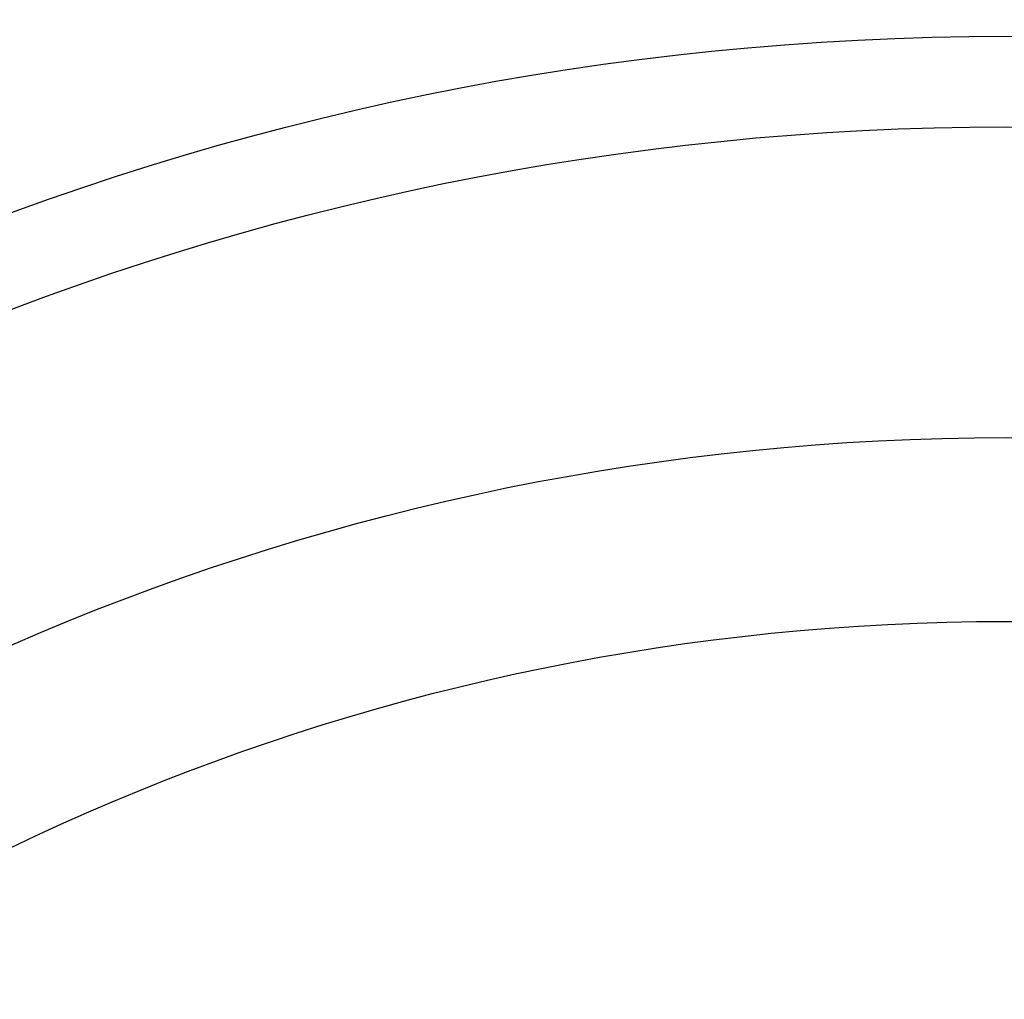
# Model space of a CAD drawing. Header units: millimetres. Extents: x -1050 to -330, y -360 to 360.
# Tile 119 of 165: x -789 to -690, y 193 to 291. Entities that reach past the tile are written whole.
import ezdxf

# ---------------------------------------------------------------- set-up
doc = ezdxf.new("R2010")
doc.units = ezdxf.units.MM
doc.layers.add('Flora Ø70', color=7, linetype='Continuous', true_color=0xc80000)

msp = doc.modelspace()

# ---------------------------------------------------------------- linework, layer by layer
at = {"layer": 'Flora Ø70'}
for centre, radius in [((-689.818, 0, 508.9), 359.618), ((-689.818, 0, 480.518), 343.168), ((-689.818, 0, 461.095), 342.205), ((-689.818, 0, 530), 334.5), ((-689.818, 0, 227.696), 289.291), ((-689.818, 0, 302.541), 280.193), ((-689.818, 0), 249), ((-689.818, 0, 22), 230.551)]:
    msp.add_circle(centre, radius, dxfattribs=at)
at = {"layer": 'Flora Ø70', "extrusion": (0, 0, -1)}
msp.add_circle((689.818, 0, -530), 320.442, dxfattribs=at)
at = {"layer": 'Flora Ø70'}
msp.add_open_spline([(-788.595, 320.066, 447.089), (-789.36, 319.805, 447.057), (-790.087, 319.557, 447.027), (-792.911, 318.589, 446.916), (-796.797, 317.246, 446.782), (-800.369, 315.977, 446.693), (-805.772, 314.023, 446.578), (-809.442, 312.652, 446.528), (-816.801, 309.772, 446.464), (-820.487, 308.265, 446.452), (-827.831, 305.094, 446.444), (-831.484, 303.432, 446.448), (-838.725, 299.946, 446.448), (-842.302, 298.125, 446.444), (-849.359, 294.361, 446.451), (-852.835, 292.419, 446.464), (-859.674, 288.461, 446.528), (-863.034, 286.447, 446.578), (-867.93, 283.441, 446.692), (-871.149, 281.44, 446.782), (-874.622, 279.239, 446.916), (-877.14, 277.634, 447.027), (-877.787, 277.221, 447.057), (-878.469, 276.785, 447.089)], degree=3, knots=[11.960086, 11.960086, 11.960086, 11.960086, 14.356296, 14.356296, 21.534445, 28.712593, 28.712593, 43.068889, 43.068889, 57.425185, 57.425185, 71.781482, 71.781482, 86.137778, 86.137778, 100.494075, 100.494075, 114.850371, 114.850371, 122.028519, 129.206667, 129.206667, 131.6032, 131.6032, 131.6032, 131.6032], dxfattribs=at)

doc.saveas('drawing.dxf')
